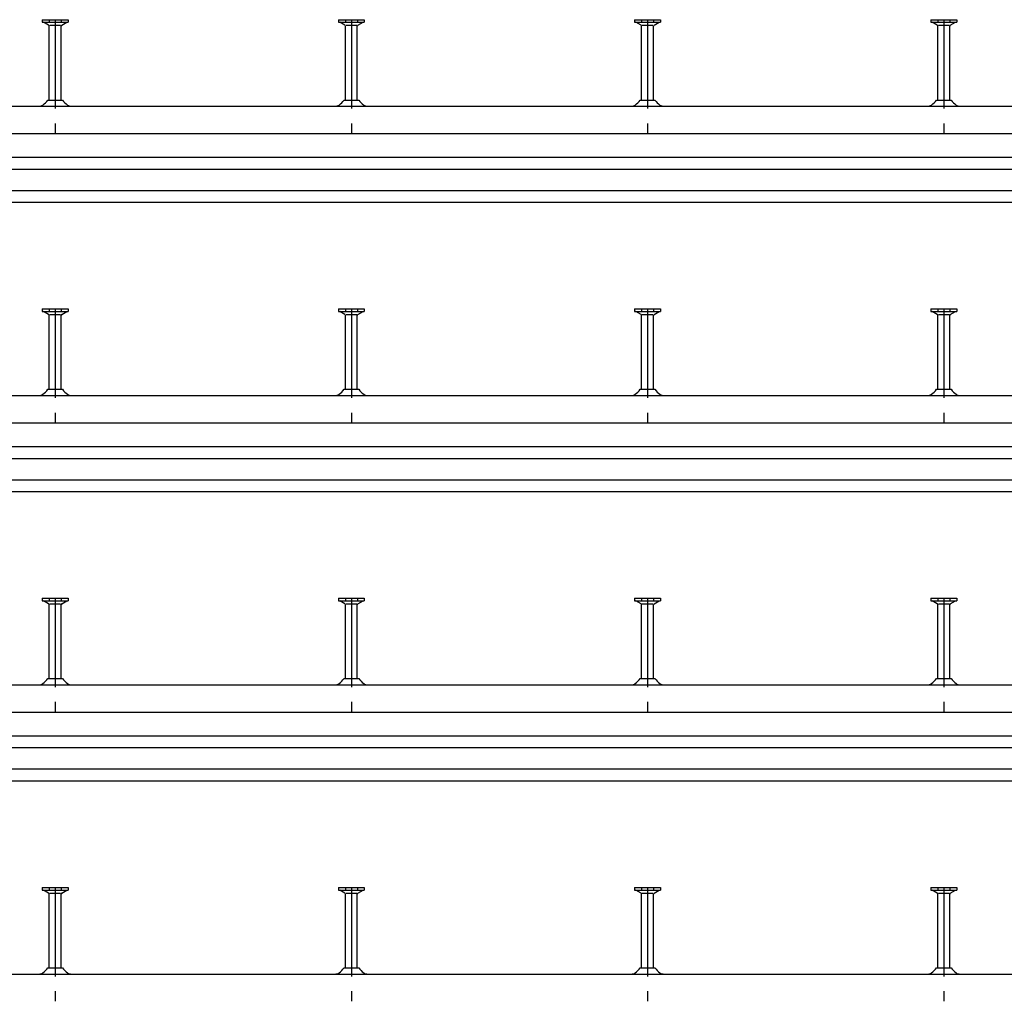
# Model space of a CAD drawing. Header units: millimetres. Extents: x -218 to 5910, y -4299 to 2743.
# Tile 15 of 21: x 585 to 1416, y -825 to 3. Entities that reach past the tile are written whole.
import ezdxf

# ---------------------------------------------------------------- set-up
doc = ezdxf.new("R2010")
doc.units = ezdxf.units.MM
doc.header["$LTSCALE"] = 10
doc.linetypes.add('MITTE2', pattern=[1.125, 0.75, -0.125, 0.125, -0.125])
doc.layers.add('HALFEN', color=2, linetype='CONTINUOUS')

msp = doc.modelspace()

# ---------------------------------------------------------------- linework, layer by layer
at = {"layer": 'HALFEN'}
for p, q in [((604.34, 3.25), (626.16, 3.25)), ((604.34, 3.25), (604.34, 1.05)), ((604.34, 1.05), (626.16, 1.05)), ((609.75, -1.46), (605.4, 1.05)), ((610.16, 3.25), (610.16, 1.05)), ((620.34, 3.25), (620.34, 1.05)), ((620.75, -1.46), (625.1, 1.05)), ((626.16, 3.25), (626.16, 1.05)), ((854.34, 3.25), (854.34, 1.05)), ((854.34, 3.25), (876.16, 3.25)), ((854.34, 1.05), (876.16, 1.05)), ((859.75, -1.46), (855.4, 1.05)), ((860.16, 3.25), (860.16, 1.05)), ((870.34, 3.25), (870.34, 1.05)), ((870.75, -1.46), (875.1, 1.05)), ((876.16, 3.25), (876.16, 1.05)), ((1104.34, 3.25), (1126.16, 3.25)), ((1104.34, 3.25), (1104.34, 1.05)), ((1104.34, 1.05), (1126.16, 1.05)), ((1109.75, -1.46), (1105.4, 1.05)), ((1110.16, 3.25), (1110.16, 1.05)), ((1120.34, 3.25), (1120.34, 1.05)), ((1120.75, -1.46), (1125.1, 1.05)), ((1126.16, 3.25), (1126.16, 1.05)), ((1354.34, 3.25), (1376.16, 3.25)), ((1354.34, 3.25), (1354.34, 1.05)), ((1354.34, 1.05), (1376.16, 1.05)), ((1359.75, -1.46), (1355.4, 1.05)), ((1360.16, 3.25), (1360.16, 1.05)), ((1370.34, 3.25), (1370.34, 1.05)), ((1370.75, -1.46), (1375.1, 1.05)), ((1376.16, 3.25), (1376.16, 1.05)), ((610.25, -64.5), (610.25, -2.33)), ((619.76, -1.75), (610.74, -1.75)), ((620.25, -64.5), (620.25, -2.33)), ((860.25, -64.5), (860.25, -2.33)), ((869.76, -1.75), (860.74, -1.75)), ((870.25, -64.5), (870.25, -2.33)), ((1110.25, -64.5), (1110.25, -2.33)), ((1119.76, -1.75), (1110.74, -1.75)), ((1120.25, -64.5), (1120.25, -2.33)), ((1360.25, -64.5), (1360.25, -2.33)), ((1369.76, -1.75), (1360.74, -1.75)), ((1370.25, -64.5), (1370.25, -2.33)), ((609.04, -64.5), (621.46, -64.5)), ((859.04, -64.5), (871.46, -64.5)), ((1109.04, -64.5), (1121.46, -64.5)), ((1359.04, -64.5), (1371.46, -64.5)), ((-159.75, -69.75), (1640.25, -69.75)), ((-159.75, -92.75), (1640.25, -92.75)), ((-159.75, -112.75), (1640.25, -112.75)), ((-159.75, -122.75), (1640.25, -122.75)), ((-159.75, -140.75), (1640.25, -140.75)), ((-159.75, -150.75), (1640.25, -150.75)), ((604.34, -240.75), (626.16, -240.75)), ((604.34, -240.75), (604.34, -242.95)), ((610.16, -240.75), (610.16, -242.95)), ((620.34, -240.75), (620.34, -242.95)), ((626.16, -240.75), (626.16, -242.95)), ((854.34, -240.75), (854.34, -242.95)), ((854.34, -240.75), (876.16, -240.75)), ((860.16, -240.75), (860.16, -242.95)), ((870.34, -240.75), (870.34, -242.95)), ((876.16, -240.75), (876.16, -242.95)), ((1104.34, -240.75), (1126.16, -240.75)), ((1104.34, -240.75), (1104.34, -242.95)), ((1110.16, -240.75), (1110.16, -242.95)), ((1120.34, -240.75), (1120.34, -242.95)), ((1126.16, -240.75), (1126.16, -242.95)), ((1354.34, -240.75), (1376.16, -240.75)), ((1354.34, -240.75), (1354.34, -242.95)), ((1360.16, -240.75), (1360.16, -242.95)), ((1370.34, -240.75), (1370.34, -242.95)), ((1376.16, -240.75), (1376.16, -242.95)), ((604.34, -242.95), (626.16, -242.95)), ((609.75, -245.46), (605.4, -242.95)), ((610.25, -308.5), (610.25, -246.33)), ((619.76, -245.75), (610.74, -245.75)), ((620.25, -308.5), (620.25, -246.33)), ((620.75, -245.46), (625.1, -242.95)), ((854.34, -242.95), (876.16, -242.95)), ((859.75, -245.46), (855.4, -242.95)), ((860.25, -308.5), (860.25, -246.33)), ((869.76, -245.75), (860.74, -245.75)), ((870.25, -308.5), (870.25, -246.33)), ((870.75, -245.46), (875.1, -242.95)), ((1104.34, -242.95), (1126.16, -242.95)), ((1109.75, -245.46), (1105.4, -242.95)), ((1110.25, -308.5), (1110.25, -246.33)), ((1119.76, -245.75), (1110.74, -245.75)), ((1120.25, -308.5), (1120.25, -246.33)), ((1120.75, -245.46), (1125.1, -242.95)), ((1354.34, -242.95), (1376.16, -242.95)), ((1359.75, -245.46), (1355.4, -242.95)), ((1360.25, -308.5), (1360.25, -246.33)), ((1369.76, -245.75), (1360.74, -245.75)), ((1370.25, -308.5), (1370.25, -246.33)), ((1370.75, -245.46), (1375.1, -242.95)), ((-159.75, -313.75), (1890.25, -313.75)), ((609.04, -308.5), (621.46, -308.5)), ((859.04, -308.5), (871.46, -308.5)), ((1109.04, -308.5), (1121.46, -308.5)), ((1359.04, -308.5), (1371.46, -308.5)), ((-159.75, -336.75), (1890.25, -336.75)), ((-159.75, -356.75), (1890.25, -356.75)), ((-159.75, -366.75), (1890.25, -366.75)), ((-159.75, -384.75), (1890.25, -384.75)), ((-159.75, -394.75), (1890.25, -394.75)), ((604.34, -484.75), (626.16, -484.75)), ((604.34, -484.75), (604.34, -486.95)), ((604.34, -486.95), (626.16, -486.95)), ((609.75, -489.46), (605.4, -486.95)), ((610.16, -484.75), (610.16, -486.95)), ((619.76, -489.75), (610.74, -489.75)), ((620.34, -484.75), (620.34, -486.95)), ((620.75, -489.46), (625.1, -486.95)), ((626.16, -484.75), (626.16, -486.95)), ((854.34, -484.75), (854.34, -486.95)), ((854.34, -484.75), (876.16, -484.75)), ((854.34, -486.95), (876.16, -486.95)), ((859.75, -489.46), (855.4, -486.95)), ((860.16, -484.75), (860.16, -486.95)), ((869.76, -489.75), (860.74, -489.75)), ((870.34, -484.75), (870.34, -486.95)), ((870.75, -489.46), (875.1, -486.95)), ((876.16, -484.75), (876.16, -486.95)), ((1104.34, -484.75), (1126.16, -484.75)), ((1104.34, -484.75), (1104.34, -486.95)), ((1104.34, -486.95), (1126.16, -486.95)), ((1109.75, -489.46), (1105.4, -486.95)), ((1110.16, -484.75), (1110.16, -486.95)), ((1119.76, -489.75), (1110.74, -489.75)), ((1120.34, -484.75), (1120.34, -486.95)), ((1120.75, -489.46), (1125.1, -486.95)), ((1126.16, -484.75), (1126.16, -486.95)), ((1354.34, -484.75), (1376.16, -484.75)), ((1354.34, -484.75), (1354.34, -486.95)), ((1354.34, -486.95), (1376.16, -486.95)), ((1359.75, -489.46), (1355.4, -486.95)), ((1360.16, -484.75), (1360.16, -486.95)), ((1369.76, -489.75), (1360.74, -489.75)), ((1370.34, -484.75), (1370.34, -486.95)), ((1370.75, -489.46), (1375.1, -486.95)), ((1376.16, -484.75), (1376.16, -486.95)), ((610.25, -552.5), (610.25, -490.33)), ((620.25, -552.5), (620.25, -490.33)), ((860.25, -552.5), (860.25, -490.33)), ((870.25, -552.5), (870.25, -490.33)), ((1110.25, -552.5), (1110.25, -490.33)), ((1120.25, -552.5), (1120.25, -490.33)), ((1360.25, -552.5), (1360.25, -490.33)), ((1370.25, -552.5), (1370.25, -490.33)), ((609.04, -552.5), (621.46, -552.5)), ((859.04, -552.5), (871.46, -552.5)), ((1109.04, -552.5), (1121.46, -552.5)), ((1359.04, -552.5), (1371.46, -552.5)), ((-159.75, -557.75), (2140.25, -557.75)), ((-159.75, -580.75), (2140.25, -580.75)), ((-159.75, -600.75), (2140.25, -600.75)), ((-159.75, -610.75), (2140.25, -610.75)), ((-159.75, -628.75), (2140.25, -628.75)), ((-159.75, -638.75), (2140.25, -638.75)), ((604.34, -728.75), (626.16, -728.75)), ((604.34, -728.75), (604.34, -730.95)), ((604.34, -730.95), (626.16, -730.95)), ((609.75, -733.46), (605.4, -730.95)), ((610.16, -728.75), (610.16, -730.95)), ((620.34, -728.75), (620.34, -730.95)), ((620.75, -733.46), (625.1, -730.95)), ((626.16, -728.75), (626.16, -730.95)), ((854.34, -728.75), (854.34, -730.95)), ((854.34, -728.75), (876.16, -728.75)), ((854.34, -730.95), (876.16, -730.95)), ((859.75, -733.46), (855.4, -730.95)), ((860.16, -728.75), (860.16, -730.95)), ((870.34, -728.75), (870.34, -730.95)), ((870.75, -733.46), (875.1, -730.95)), ((876.16, -728.75), (876.16, -730.95)), ((1104.34, -728.75), (1126.16, -728.75)), ((1104.34, -728.75), (1104.34, -730.95)), ((1104.34, -730.95), (1126.16, -730.95)), ((1109.75, -733.46), (1105.4, -730.95)), ((1110.16, -728.75), (1110.16, -730.95)), ((1120.34, -728.75), (1120.34, -730.95)), ((1120.75, -733.46), (1125.1, -730.95)), ((1126.16, -728.75), (1126.16, -730.95)), ((1354.34, -728.75), (1376.16, -728.75)), ((1354.34, -728.75), (1354.34, -730.95)), ((1354.34, -730.95), (1376.16, -730.95)), ((1359.75, -733.46), (1355.4, -730.95)), ((1360.16, -728.75), (1360.16, -730.95)), ((1370.34, -728.75), (1370.34, -730.95)), ((1370.75, -733.46), (1375.1, -730.95)), ((1376.16, -728.75), (1376.16, -730.95)), ((610.25, -796.5), (610.25, -734.33)), ((619.76, -733.75), (610.74, -733.75)), ((620.25, -796.5), (620.25, -734.33)), ((860.25, -796.5), (860.25, -734.33)), ((869.76, -733.75), (860.74, -733.75)), ((870.25, -796.5), (870.25, -734.33)), ((1110.25, -796.5), (1110.25, -734.33)), ((1119.76, -733.75), (1110.74, -733.75)), ((1120.25, -796.5), (1120.25, -734.33)), ((1360.25, -796.5), (1360.25, -734.33)), ((1369.76, -733.75), (1360.74, -733.75)), ((1370.25, -796.5), (1370.25, -734.33)), ((609.04, -796.5), (621.46, -796.5)), ((859.04, -796.5), (871.46, -796.5)), ((1109.04, -796.5), (1121.46, -796.5)), ((1359.04, -796.5), (1371.46, -796.5)), ((-159.75, -801.75), (2390.25, -801.75))]:
    msp.add_line(p, q, dxfattribs=at)
at = {"layer": 'HALFEN', "color": 1, "linetype": 'MITTE2', "ltscale": 10}
for p, q in [((615.25, 3.25), (615.25, -92.75)), ((865.25, 3.25), (865.25, -92.75)), ((1115.25, 3.25), (1115.25, -92.75)), ((1365.25, 3.25), (1365.25, -92.75)), ((615.25, -240.75), (615.25, -336.75)), ((865.25, -240.75), (865.25, -336.75)), ((1115.25, -240.75), (1115.25, -336.75)), ((1365.25, -240.75), (1365.25, -336.75)), ((615.25, -484.75), (615.25, -580.75)), ((865.25, -484.75), (865.25, -580.75)), ((1115.25, -484.75), (1115.25, -580.75)), ((1365.25, -484.75), (1365.25, -580.75)), ((615.25, -728.75), (615.25, -824.75)), ((865.25, -728.75), (865.25, -824.75)), ((1115.25, -728.75), (1115.25, -824.75)), ((1365.25, -728.75), (1365.25, -824.75))]:
    msp.add_line(p, q, dxfattribs=at)
at = {"layer": 'HALFEN'}
for centre, radius, start, end in [((609.25, -2.33), 1, 0, 60), ((621.25, -2.33), 1, 120, 180), ((859.25, -2.33), 1, 0, 60), ((871.25, -2.33), 1, 120, 180), ((1109.25, -2.33), 1, 0, 60), ((1121.25, -2.33), 1, 120, 180), ((1359.25, -2.33), 1, 0, 60), ((1371.25, -2.33), 1, 120, 180), ((594.75, -54.5), 17.45, 305.34441, 325.01853), ((635.75, -54.5), 17.45, 214.98147, 234.65559), ((844.75, -54.5), 17.45, 305.34441, 325.01853), ((885.75, -54.5), 17.45, 214.98147, 234.65559), ((1094.75, -54.5), 17.45, 305.34441, 325.01853), ((1135.75, -54.5), 17.45, 214.98147, 234.65559), ((1344.75, -54.5), 17.45, 305.34441, 325.01853), ((1385.75, -54.5), 17.45, 214.98147, 234.65559), ((601.64, -64.21), 5.54, 270, 305.34441), ((628.86, -64.21), 5.54, 234.65559, 270), ((851.64, -64.21), 5.54, 270, 305.34441), ((878.86, -64.21), 5.54, 234.65559, 270), ((1101.64, -64.21), 5.54, 270, 305.34441), ((1128.86, -64.21), 5.54, 234.65559, 270), ((1351.64, -64.21), 5.54, 270, 305.34441), ((1378.86, -64.21), 5.54, 234.65559, 270), ((609.25, -246.33), 1, 0, 60), ((621.25, -246.33), 1, 120, 180), ((859.25, -246.33), 1, 0, 60), ((871.25, -246.33), 1, 120, 180), ((1109.25, -246.33), 1, 0, 60), ((1121.25, -246.33), 1, 120, 180), ((1359.25, -246.33), 1, 0, 60), ((1371.25, -246.33), 1, 120, 180), ((601.64, -308.21), 5.54, 270, 305.34441), ((594.75, -298.5), 17.45, 305.34441, 325.01853), ((635.75, -298.5), 17.45, 214.98147, 234.65559), ((628.86, -308.21), 5.54, 234.65559, 270), ((851.64, -308.21), 5.54, 270, 305.34441), ((844.75, -298.5), 17.45, 305.34441, 325.01853), ((885.75, -298.5), 17.45, 214.98147, 234.65559), ((878.86, -308.21), 5.54, 234.65559, 270), ((1101.64, -308.21), 5.54, 270, 305.34441), ((1094.75, -298.5), 17.45, 305.34441, 325.01853), ((1135.75, -298.5), 17.45, 214.98147, 234.65559), ((1128.86, -308.21), 5.54, 234.65559, 270), ((1351.64, -308.21), 5.54, 270, 305.34441), ((1344.75, -298.5), 17.45, 305.34441, 325.01853), ((1385.75, -298.5), 17.45, 214.98147, 234.65559), ((1378.86, -308.21), 5.54, 234.65559, 270), ((609.25, -490.33), 1, 0, 60), ((621.25, -490.33), 1, 120, 180), ((859.25, -490.33), 1, 0, 60), ((871.25, -490.33), 1, 120, 180), ((1109.25, -490.33), 1, 0, 60), ((1121.25, -490.33), 1, 120, 180), ((1359.25, -490.33), 1, 0, 60), ((1371.25, -490.33), 1, 120, 180), ((601.64, -552.21), 5.54, 270, 305.34441), ((594.75, -542.5), 17.45, 305.34441, 325.01853), ((635.75, -542.5), 17.45, 214.98147, 234.65559), ((628.86, -552.21), 5.54, 234.65559, 270), ((851.64, -552.21), 5.54, 270, 305.34441), ((844.75, -542.5), 17.45, 305.34441, 325.01853), ((885.75, -542.5), 17.45, 214.98147, 234.65559), ((878.86, -552.21), 5.54, 234.65559, 270), ((1101.64, -552.21), 5.54, 270, 305.34441), ((1094.75, -542.5), 17.45, 305.34441, 325.01853), ((1135.75, -542.5), 17.45, 214.98147, 234.65559), ((1128.86, -552.21), 5.54, 234.65559, 270), ((1351.64, -552.21), 5.54, 270, 305.34441), ((1344.75, -542.5), 17.45, 305.34441, 325.01853), ((1385.75, -542.5), 17.45, 214.98147, 234.65559), ((1378.86, -552.21), 5.54, 234.65559, 270), ((609.25, -734.33), 1, 0, 60), ((621.25, -734.33), 1, 120, 180), ((859.25, -734.33), 1, 0, 60), ((871.25, -734.33), 1, 120, 180), ((1109.25, -734.33), 1, 0, 60), ((1121.25, -734.33), 1, 120, 180), ((1359.25, -734.33), 1, 0, 60), ((1371.25, -734.33), 1, 120, 180), ((594.75, -786.5), 17.45, 305.34441, 325.01853), ((635.75, -786.5), 17.45, 214.98147, 234.65559), ((844.75, -786.5), 17.45, 305.34441, 325.01853), ((885.75, -786.5), 17.45, 214.98147, 234.65559), ((1094.75, -786.5), 17.45, 305.34441, 325.01853), ((1135.75, -786.5), 17.45, 214.98147, 234.65559), ((1344.75, -786.5), 17.45, 305.34441, 325.01853), ((1385.75, -786.5), 17.45, 214.98147, 234.65559), ((601.64, -796.21), 5.54, 270, 305.34441), ((628.86, -796.21), 5.54, 234.65559, 270), ((851.64, -796.21), 5.54, 270, 305.34441), ((878.86, -796.21), 5.54, 234.65559, 270), ((1101.64, -796.21), 5.54, 270, 305.34441), ((1128.86, -796.21), 5.54, 234.65559, 270), ((1351.64, -796.21), 5.54, 270, 305.34441), ((1378.86, -796.21), 5.54, 234.65559, 270)]:
    msp.add_arc(centre, radius, start, end, dxfattribs=at)

doc.saveas('drawing.dxf')
